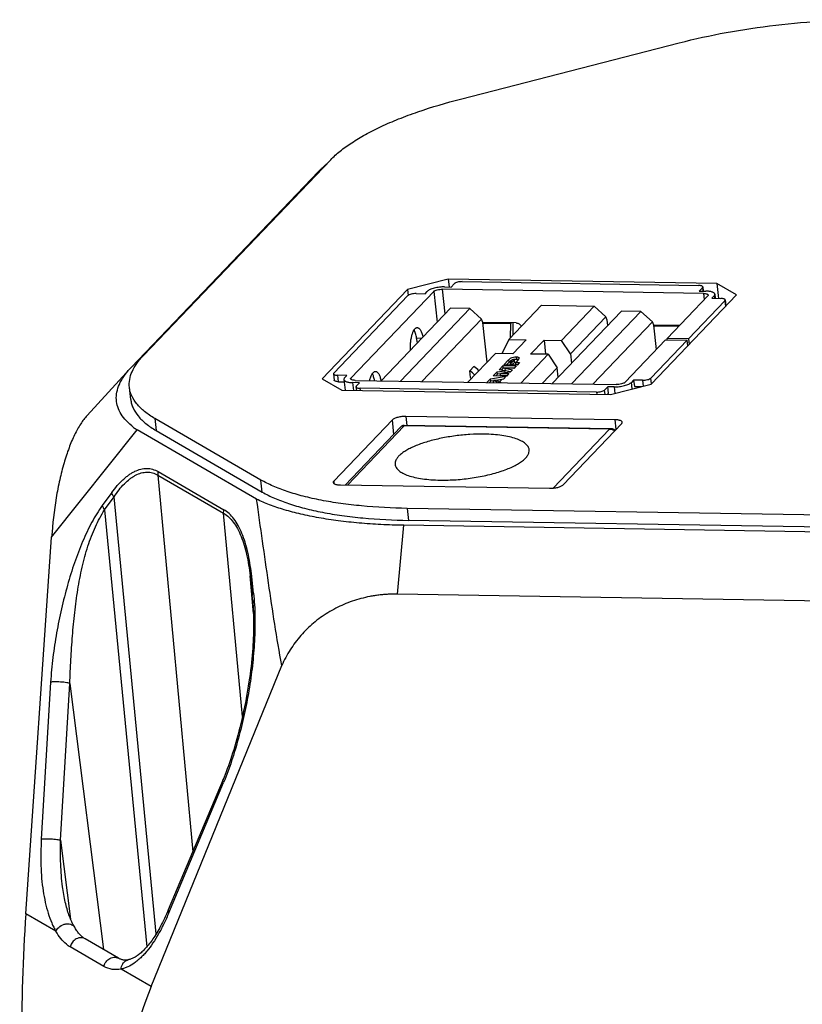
# Model space of a CAD drawing. Header units: millimetres. Extents: x 26 to 553, y 35 to 400.
# Tile 39 of 43: x 464 to 479, y 382 to 400. Entities that reach past the tile are written whole.
import ezdxf

# ---------------------------------------------------------------- set-up
doc = ezdxf.new("R2010")
doc.units = ezdxf.units.MM
doc.header["$LTSCALE"] = 32.67
doc.layers.add('20_ALL_FEATURES', color=7, linetype='CONTINUOUS')

msp = doc.modelspace()

# ---------------------------------------------------------------- linework, layer by layer
at = {"layer": '20_ALL_FEATURES', "color": 7}
for p, q in [((472.5111, 398.8841), (476.5986, 399.9357)), ((466.5841, 394.088), (470.0852, 397.7495)), ((466.3567, 393.8665), (469.8578, 397.5279)), ((469.8577, 397.5281), (469.8578, 397.5279)), ((472.2809, 395.5161), (471.5215, 395.3208)), ((472.2809, 395.5161), (472.2968, 395.3706)), ((477.2995, 395.4353), (472.2809, 395.5161)), ((472.544, 395.47), (476.9574, 395.3989)), ((471.5215, 395.3208), (469.9276, 393.6539)), ((472.0102, 395.2869), (470.4645, 393.6704)), ((471.5215, 395.3208), (471.5319, 395.2115)), ((471.8489, 395.2452), (471.8906, 395.2888)), ((472.0102, 395.2869), (472.0731, 394.7121)), ((472.2226, 394.8683), (472.1722, 395.3286)), ((477.0517, 395.25), (472.1722, 395.3286)), ((472.2136, 395.3719), (472.3339, 395.37)), ((472.3339, 395.37), (472.3922, 395.4309)), ((477.0311, 395.3562), (476.9728, 395.2953)), ((476.9728, 395.2953), (477.0931, 395.2933)), ((477.0311, 395.3562), (477.0378, 395.2942)), ((477.0376, 395.3711), (477.046, 395.2941)), ((477.2995, 395.4353), (477.3339, 395.1569)), ((477.6679, 395.2218), (477.2995, 395.4353)), ((470.1449, 393.7614), (471.529, 395.2088)), ((471.6809, 395.2479), (471.8489, 395.2452)), ((476.074, 393.5549), (477.6679, 395.2218)), ((476.3704, 394.4098), (477.1302, 395.2044)), ((477.4498, 395.1135), (476.7708, 394.4034)), ((477.0517, 395.25), (477.0642, 395.1354)), ((477.2498, 395.2025), (477.2081, 395.1589)), ((477.2081, 395.1589), (477.3761, 395.1562)), ((477.2498, 395.2025), (477.2546, 395.1581)), ((477.2636, 395.2342), (477.272, 395.1579)), ((477.4498, 395.1135), (477.4616, 395.006)), ((477.4563, 395.1284), (477.4689, 395.0137)), ((472.3221, 394.9724), (471.0261, 393.6171)), ((471.387, 393.6113), (472.683, 394.9666)), ((472.683, 394.9666), (472.3221, 394.9724)), ((472.9024, 394.7686), (472.683, 394.9666)), ((474.0243, 395.028), (473.413, 394.3888)), ((474.0243, 395.028), (475.0092, 395.0122)), ((475.5174, 394.9209), (474.2214, 393.5656)), ((474.3979, 394.3729), (475.0092, 395.0122)), ((474.5823, 393.5598), (475.8783, 394.9151)), ((475.0092, 395.0122), (475.2287, 394.8142)), ((475.8783, 394.9151), (475.5174, 394.9209)), ((475.8783, 394.9151), (476.0978, 394.7171)), ((472.9024, 394.7686), (471.7896, 393.6048)), ((472.9266, 394.7068), (472.9024, 394.7686)), ((473.5509, 394.6983), (472.926, 394.7083)), ((473.0079, 393.9651), (472.9266, 394.7068)), ((475.2287, 394.8142), (474.5679, 394.1231)), ((476.0978, 394.7171), (474.9849, 393.5533)), ((475.2529, 394.7524), (475.2287, 394.8142)), ((475.2635, 394.6554), (475.2529, 394.7524)), ((476.122, 394.6553), (476.0978, 394.7171)), ((472.9279, 394.6957), (473.4487, 394.6873)), ((473.4449, 394.4222), (473.4487, 394.6873)), ((473.4487, 394.6873), (473.4657, 394.6997)), ((473.491, 394.6992), (473.4877, 394.4669)), ((476.5993, 394.6492), (476.1214, 394.6569)), ((476.1717, 394.2019), (476.122, 394.6553)), ((476.1232, 394.6443), (476.5875, 394.6368)), ((471.7058, 394.3279), (471.6913, 394.4167)), ((471.6913, 394.4167), (471.7892, 394.4151)), ((473.413, 394.3888), (473.2973, 394.1436)), ((473.413, 394.3888), (473.7401, 394.3835)), ((473.7401, 394.3835), (473.4898, 394.1218)), ((473.8207, 394.1165), (474.0709, 394.3782)), ((474.0709, 394.3782), (474.1, 394.112)), ((474.0709, 394.3782), (474.3979, 394.3729)), ((474.5679, 394.1231), (474.3979, 394.3729)), ((475.5845, 393.5879), (476.3444, 394.3826)), ((476.7447, 394.3761), (476.0657, 393.666)), ((476.3444, 394.3826), (476.7447, 394.3761)), ((476.3735, 394.3821), (476.3704, 394.4098)), ((476.7708, 394.4034), (476.3704, 394.4098)), ((476.7565, 394.2687), (476.7447, 394.3761)), ((476.7708, 394.4034), (476.7826, 394.2959)), ((476.7712, 394.284), (476.7548, 394.2843)), ((473.1628, 394.1271), (472.6501, 393.5909)), ((473.4898, 394.1218), (473.1628, 394.1271)), ((473.2993, 394.1249), (473.2973, 394.1436)), ((473.3185, 393.9147), (473.4059, 394.0061)), ((473.4059, 394.0061), (473.411, 393.9591)), ((473.4754, 394.005), (473.4355, 393.9633)), ((473.4724, 393.9627), (473.5123, 394.0044)), ((473.5123, 394.0044), (473.5175, 393.9574)), ((473.5185, 393.9598), (473.5134, 394.0068)), ((473.5815, 394.0032), (473.5417, 393.9615)), ((473.5511, 394.0645), (473.5563, 394.0175)), ((473.635, 393.5751), (474.1477, 394.1112)), ((474.1477, 394.1112), (473.8207, 394.1165)), ((474.1477, 394.1112), (474.3177, 393.8615)), ((474.5679, 394.1231), (474.5871, 393.948)), ((466.3343, 393.8425), (465.5333, 392.9694)), ((466.3343, 393.8425), (466.3567, 393.8665)), ((472.7627, 393.8832), (472.6845, 393.8014)), ((472.6982, 393.6756), (472.6845, 393.8014)), ((473.1201, 393.7072), (473.1949, 393.7854)), ((473.1949, 393.7854), (473.3412, 393.8021)), ((473.2, 393.7384), (473.1949, 393.7854)), ((473.2308, 393.823), (473.3056, 393.9012)), ((473.3412, 393.8021), (473.2308, 393.823)), ((473.3107, 393.8542), (473.2732, 393.815)), ((473.3107, 393.8542), (473.3056, 393.9012)), ((473.3056, 393.9012), (473.5537, 393.8972)), ((473.5095, 393.851), (473.3107, 393.8542)), ((473.5666, 393.9107), (473.3185, 393.9147)), ((473.3451, 393.766), (473.3412, 393.8021)), ((473.3514, 393.8033), (473.3463, 393.8503)), ((473.3463, 393.8503), (473.4829, 393.8232)), ((473.5064, 393.8477), (473.3463, 393.8503)), ((473.446, 393.7845), (473.3514, 393.8033)), ((473.411, 393.9591), (473.3678, 393.9139)), ((473.4355, 393.9633), (473.4407, 393.9163)), ((473.4355, 393.9633), (473.4724, 393.9627)), ((473.4829, 393.8232), (473.439, 393.7772)), ((473.4776, 393.9157), (473.4407, 393.9163)), ((473.4776, 393.9157), (473.4724, 393.9627)), ((473.5175, 393.9574), (473.4776, 393.9157)), ((473.5537, 393.8972), (473.5064, 393.8477)), ((473.5468, 393.9145), (473.5417, 393.9615)), ((473.5417, 393.9615), (473.6141, 393.9604)), ((473.5699, 393.9142), (473.5468, 393.9145)), ((473.6141, 393.9604), (473.5666, 393.9107)), ((474.3177, 393.8615), (474.0376, 393.5686)), ((474.3369, 393.6863), (474.3177, 393.8615)), ((469.9276, 393.6539), (470.296, 393.4403)), ((470.1384, 393.7465), (470.1515, 393.6269)), ((470.2317, 393.5991), (470.2186, 393.7186)), ((470.3866, 393.7159), (470.2186, 393.7186)), ((470.3311, 393.6407), (470.3531, 393.4394)), ((470.3449, 393.6723), (470.3866, 393.7159)), ((470.4677, 393.6406), (470.4645, 393.6704)), ((470.5431, 393.6248), (475.4225, 393.5463)), ((473.0047, 393.5866), (473.0697, 393.6545)), ((473.0749, 393.6075), (473.0528, 393.5844)), ((473.0697, 393.6545), (473.3655, 393.7004)), ((473.0749, 393.6075), (473.0697, 393.6545)), ((473.1255, 393.6154), (473.0749, 393.6075)), ((473.3682, 393.7032), (473.1201, 393.7072)), ((473.208, 393.63), (473.125, 393.6189)), ((473.1289, 393.5832), (473.125, 393.6189)), ((473.125, 393.6189), (473.1847, 393.6057)), ((473.2, 393.7384), (473.1694, 393.7064)), ((473.1847, 393.6057), (473.208, 393.63)), ((473.1873, 393.5823), (473.1847, 393.6057)), ((473.2565, 393.7449), (473.2, 393.7384)), ((473.208, 393.63), (473.2132, 393.583)), ((473.2808, 393.6395), (473.2083, 393.6282)), ((473.2808, 393.6398), (473.2371, 393.5941)), ((473.439, 393.7772), (473.2554, 393.7553)), ((473.2606, 393.7083), (473.2554, 393.7553)), ((473.2554, 393.7553), (473.4155, 393.7527)), ((473.3713, 393.7065), (473.2606, 393.7083)), ((473.3115, 393.6439), (473.2808, 393.6398)), ((473.3655, 393.7004), (473.3115, 393.6439)), ((473.4155, 393.7527), (473.3682, 393.7032)), ((475.7458, 393.6296), (475.7041, 393.586)), ((475.7458, 393.6296), (475.7589, 393.5101)), ((475.9138, 393.6269), (475.7458, 393.6296)), ((475.9138, 393.6269), (475.9259, 393.5168)), ((476.0775, 393.5586), (476.0657, 393.666)), ((466.3485, 393.2674), (466.3238, 393.493)), ((470.2317, 393.5991), (470.3358, 393.5974)), ((470.296, 393.4403), (475.3146, 393.3595)), ((470.5175, 393.4368), (470.5016, 393.5815)), ((470.6219, 393.5796), (470.5016, 393.5815)), ((470.5572, 393.5038), (470.5646, 393.436)), ((470.5637, 393.5186), (470.6219, 393.5796)), ((470.6419, 393.4348), (470.6373, 393.4759)), ((475.0507, 393.4049), (470.6373, 393.4759)), ((473.0101, 393.5851), (473.0047, 393.5866)), ((473.2132, 393.583), (473.2121, 393.5819)), ((473.2385, 393.5814), (473.2371, 393.5941)), ((473.2371, 393.5941), (473.2592, 393.5892)), ((473.2592, 393.5892), (473.2516, 393.5812)), ((475.2608, 393.5049), (475.2026, 393.4439)), ((475.2116, 393.3612), (475.2026, 393.4439)), ((475.2739, 393.3853), (475.2608, 393.5049)), ((475.3811, 393.5029), (475.2608, 393.5049)), ((475.3146, 393.3595), (476.074, 393.5549)), ((475.3811, 393.5029), (475.3946, 393.3801)), ((475.7175, 393.4632), (475.7041, 393.586)), ((475.7589, 393.5101), (475.8915, 393.5079)), ((475.0507, 393.4049), (475.0552, 393.3637)), ((475.2502, 393.3606), (475.2739, 393.3853)), ((466.7994, 392.9108), (466.8241, 392.6852)), ((468.7823, 391.7615), (466.7994, 392.9108)), ((471.2369, 392.8854), (470.1422, 391.7405)), ((471.2618, 392.615), (471.2369, 392.8854)), ((471.49, 392.9506), (471.5098, 392.7803)), ((475.3996, 392.8876), (471.49, 392.9506)), ((475.4203, 392.7097), (475.3996, 392.8876)), ((464.87, 390.6953), (466.4654, 392.6985)), ((466.4011, 392.7456), (466.4006, 392.746)), ((466.4011, 392.7456), (466.4006, 392.746)), ((468.7005, 391.4029), (466.4654, 392.6985)), ((466.8241, 392.6852), (468.807, 391.5359)), ((471.394, 392.7533), (470.3562, 391.6679)), ((471.4594, 392.7737), (470.4013, 391.6672)), ((475.2938, 392.712), (471.4594, 392.7737)), ((475.3211, 392.7189), (471.4606, 392.7811)), ((474.2392, 391.6091), (475.2938, 392.712)), ((474.4277, 391.6715), (475.5224, 392.8164)), ((466.8549, 391.8535), (467.5066, 384.8103)), ((466.8549, 391.8535), (468.0846, 391.1407)), ((466.8592, 391.9184), (468.0889, 391.2056)), ((468.807, 391.5359), (468.7823, 391.7615)), ((470.1422, 391.7405), (470.1464, 391.6945)), ((470.265, 391.6694), (474.1746, 391.6064)), ((465.9926, 391.5252), (465.8161, 391.2826)), ((465.8593, 391.2018), (466.0357, 391.4444)), ((466.826, 383.2783), (466.0357, 391.4444)), ((471.5127, 391.2313), (471.5374, 391.0057)), ((481.6114, 391.0687), (471.5127, 391.2313)), ((465.8593, 391.2018), (466.6498, 383.0341)), ((468.4361, 387.3415), (468.0846, 391.1407)), ((471.334, 389.6271), (471.45, 390.9143)), ((481.5487, 390.7517), (471.45, 390.9143)), ((481.6361, 390.8431), (471.5374, 391.0057)), ((464.3873, 383.6488), (464.87, 390.6953)), ((468.578, 389.9709), (468.6183, 389.6027)), ((468.6419, 389.2683), (468.578, 389.9709)), ((468.6423, 389.6445), (468.602, 390.0127)), ((468.632, 389.4521), (468.6183, 389.6027)), ((481.2085, 389.4681), (471.334, 389.6271)), ((466.7307, 382.2905), (469.17, 388.2937)), ((464.8507, 387.9818), (464.6773, 385.0487)), ((465.038, 385.0249), (465.2114, 387.958)), ((465.2114, 387.958), (465.8422, 382.9813)), ((468.0744, 386.1632), (467.0502, 383.7231)), ((467.0596, 383.6679), (468.0838, 386.1079)), ((465.038, 385.0249), (465.2251, 383.5485)), ((465.0741, 384.1567), (465.074, 384.1569)), ((464.9498, 383.3228), (464.3873, 383.6488)), ((466.1213, 382.8195), (465.495, 383.1825)), ((465.8456, 382.6669), (465.2193, 383.0299)), ((466.7307, 382.2905), (466.1682, 382.6166))]:
    msp.add_line(p, q, dxfattribs=at)
for points in [[(471.4606, 392.7811), (471.4543, 392.781), (471.4481, 392.7804), (471.4419, 392.7795), (471.4359, 392.7781), (471.4299, 392.7763), (471.4241, 392.774), (471.4184, 392.7714), (471.413, 392.7684), (471.4078, 392.765), (471.4028, 392.7613), (471.3981, 392.7573), (471.394, 392.7532)], [(475.4008, 392.6892), (475.3995, 392.6904), (475.3936, 392.6952), (475.3873, 392.6995), (475.3806, 392.7035), (475.3736, 392.7071), (475.3662, 392.7103), (475.3585, 392.713), (475.3505, 392.7152), (475.3423, 392.7169), (475.3337, 392.7182), (475.3248, 392.7188), (475.3211, 392.7189)], [(468.626, 389.5259), (468.6286, 389.4958), (468.6323, 389.4488), (468.6355, 389.4008), (468.6383, 389.3518), (468.6407, 389.3017), (468.6425, 389.2505), (468.6439, 389.1983), (468.6448, 389.1451), (468.6452, 389.0907), (468.645, 389.0352), (468.6443, 388.9786), (468.6431, 388.9208), (468.6412, 388.8619), (468.6388, 388.8017), (468.6357, 388.7404), (468.6321, 388.6779), (468.6277, 388.6142), (468.6227, 388.5492), (468.6171, 388.483), (468.6107, 388.4155), (468.6036, 388.3467), (468.5957, 388.2766), (468.5871, 388.2053), (468.5777, 388.1329), (468.5676, 388.0593), (468.5566, 387.9847), (468.5449, 387.9092), (468.5323, 387.8326), (468.519, 387.7554), (468.5049, 387.6774), (468.4899, 387.5987), (468.4743, 387.5202), (468.458, 387.4418), (468.4411, 387.3636), (468.4237, 387.2865), (468.406, 387.2109), (468.3879, 387.1366), (468.3694, 387.0633), (468.3505, 386.9911), (468.3312, 386.92), (468.3117, 386.8506), (468.292, 386.7829), (468.2721, 386.7168), (468.2522, 386.6525), (468.2321, 386.5902), (468.2121, 386.5297), (468.192, 386.4711), (468.172, 386.4145), (468.152, 386.3599), (468.132, 386.307), (468.1121, 386.2558), (468.0922, 386.2063), (468.0744, 386.1632)], [(465.2976, 383.4014), (465.2884, 383.4175), (465.2774, 383.4377), (465.2664, 383.4587), (465.2556, 383.4806), (465.2449, 383.5033), (465.2344, 383.5268), (465.2241, 383.5509), (465.214, 383.5759), (465.204, 383.6016), (465.1943, 383.6282), (465.1847, 383.6557), (465.1753, 383.6839), (465.1662, 383.713), (465.1573, 383.7429), (465.1487, 383.7736), (465.1403, 383.8049), (465.1323, 383.837), (465.1245, 383.8699), (465.117, 383.9037), (465.1098, 383.9383), (465.1029, 383.9736), (465.0963, 384.0096), (465.0901, 384.0464), (465.0842, 384.0839), (465.0787, 384.1222), (465.0741, 384.1567)], [(467.0502, 383.7231), (467.0343, 383.6858), (467.0161, 383.6442), (466.9979, 383.6038), (466.9797, 383.5646), (466.9616, 383.5268), (466.9434, 383.4901), (466.9253, 383.4544), (466.9071, 383.42), (466.889, 383.3866), (466.871, 383.3542), (466.8529, 383.323), (466.8349, 383.2928), (466.817, 383.2636), (466.7992, 383.2354), (466.7813, 383.2082), (466.7635, 383.1819), (466.7457, 383.1565), (466.728, 383.1321), (466.7104, 383.1086), (466.6929, 383.0861), (466.6755, 383.0645), (466.6582, 383.0439), (466.6412, 383.0242), (466.6242, 383.0053), (466.6072, 382.9872), (466.5904, 382.97), (466.5737, 382.9536), (466.5572, 382.9381), (466.5409, 382.9235), (466.5248, 382.9096), (466.5088, 382.8966), (466.493, 382.8843), (466.4774, 382.8728), (466.4619, 382.862), (466.4467, 382.852), (466.4315, 382.8427), (466.4167, 382.8342), (466.4021, 382.8264), (466.3875, 382.8192), (466.373, 382.8127), (466.3586, 382.8068), (466.3442, 382.8016), (466.3298, 382.7971), (466.3155, 382.7932), (466.3032, 382.7904)], [(465.495, 383.1825), (465.4855, 383.1883), (465.4741, 383.1957), (465.4627, 383.2038), (465.4515, 383.2125), (465.4403, 383.2217), (465.4292, 383.2316), (465.418, 383.2421), (465.407, 383.2532), (465.3959, 383.265), (465.3848, 383.2775), (465.3737, 383.2907), (465.3625, 383.3046), (465.3513, 383.3194), (465.3401, 383.3349), (465.3289, 383.3512), (465.3178, 383.3682), (465.3067, 383.386), (465.2976, 383.4014)], [(466.3032, 382.7904), (466.2928, 382.7885), (466.28, 382.7866), (466.2671, 382.7853), (466.2539, 382.7846), (466.2406, 382.7845), (466.2273, 382.7852), (466.2143, 382.7866), (466.2014, 382.7887), (466.1887, 382.7916), (466.1762, 382.7951), (466.1639, 382.7993), (466.152, 382.804), (466.1407, 382.8092), (466.1299, 382.8147), (466.1213, 382.8195)]]:
    msp.add_lwpolyline(points, dxfattribs=at)
for centre, radius, start, end in [((473.0973, 394.6924), 0.3514, 359.17911, 1.23263), ((473.5493, 393.8152), 0.2023, 102.52476, 104.15789), ((473.5503, 393.8107), 0.2069, 101.84567, 102.53086), ((473.5492, 393.8162), 0.2012, 99.76961, 101.85069), ((472.3747, 393.3523), 0.5456, 42.69447, 55.40534), ((472.4529, 393.4341), 0.5456, 42.69447, 55.40534), ((472.3926, 393.3711), 0.4314, 41.73534, 44.89203), ((467.3036, 393.9105), 1.4736, 232.2335, 235.33351), ((471.4448, 392.7047), 0.0703, 133.53558, 136.28271), ((471.4873, 392.0477), 0.2022, 154.60194, 155.02679), ((464.1982, 389.1244), 4.4459, 5.18116, 6.17523)]:
    msp.add_arc(centre, radius, start, end, dxfattribs=at)
for centre, major_axis, ratio, start_param, end_param in [((470.8956, 385.428), (2.1724, 14.6983), 0.422921, -4.5288555, -4.1880784), ((484.7218, 377.4141), (18.5743, -2.7466), 0.6969471, 2.9732797, 3.3140568)]:
    msp.add_ellipse(centre, major_axis=major_axis, ratio=ratio, start_param=start_param, end_param=end_param, dxfattribs=at)
for points, knots in [([(476.5986, 399.9357), (476.8886, 400.0103), (477.4862, 400.14), (478.4004, 400.2765), (479.325, 400.3554), (479.9415, 400.3681), (480.2447, 400.3632)], [0, 0, 0, 0, 0.2441009, 0.4979341, 0.7528136, 1, 1, 1, 1]), ([(470.0852, 397.7495), (470.1398, 397.8066), (470.2653, 397.9195), (470.4832, 398.0761), (470.7401, 398.229), (471.0337, 398.3766), (471.3613, 398.5177), (471.8531, 398.7002), (472.2424, 398.815), (472.5111, 398.8841)], [0, 0, 0, 0, 0.0875797, 0.1866011, 0.2970851, 0.4186674, 0.5507013, 0.6923236, 1, 1, 1, 1]), ([(470.0052, 397.6658), (469.9923, 397.6549), (469.9733, 397.6384), (469.9482, 397.6159), (469.9297, 397.5989), (469.9113, 397.5815), (469.8962, 397.5669), (469.8843, 397.555), (469.8769, 397.5476), (469.871, 397.5416), (469.8666, 397.537), (469.8622, 397.5326), (469.8594, 397.5294), (469.8577, 397.5281)], [0, 0, 0, 0, 0.2500471, 0.3750726, 0.500098, 0.6251233, 0.7501485, 0.8126614, 0.8751744, 0.9064309, 0.9376874, 0.9689425, 1, 1, 1, 1]), ([(472.544, 395.47), (472.5286, 395.4702), (472.4979, 395.4685), (472.4548, 395.4607), (472.4226, 395.4503), (472.4026, 395.4397), (472.3951, 395.4339), (472.3922, 395.4309)], [0, 0, 0, 0, 0.2894204, 0.5764551, 0.8226606, 0.9209965, 1, 1, 1, 1]), ([(472.2136, 395.3719), (472.1809, 395.3724), (472.1155, 395.3687), (472.0366, 395.3547), (471.9786, 395.3376), (471.9422, 395.3233), (471.9129, 395.3076), (471.8968, 395.2953), (471.8906, 395.2888)], [0, 0, 0, 0, 0.2893473, 0.5763089, 0.7067367, 0.8227053, 0.9210161, 1, 1, 1, 1]), ([(472.0102, 395.2869), (472.0133, 395.2901), (472.0213, 395.2963), (472.0426, 395.3076), (472.0769, 395.3187), (472.123, 395.327), (472.1557, 395.3288), (472.1722, 395.3286)], [0, 0, 0, 0, 0.0790035, 0.1773394, 0.4235449, 0.7105796, 1, 1, 1, 1]), ([(477.0376, 395.3711), (477.0373, 395.373), (477.0358, 395.3773), (477.0308, 395.3826), (477.0234, 395.3872), (477.0095, 395.3928), (476.9872, 395.3974), (476.9679, 395.3987), (476.9574, 395.3989)], [0, 0, 0, 0, 0.0669231, 0.1448939, 0.2404848, 0.3561515, 0.6459032, 1, 1, 1, 1]), ([(477.0311, 395.3562), (477.0332, 395.3584), (477.0367, 395.3629), (477.0378, 395.3686), (477.0376, 395.3711)], [0, 0, 0, 0, 0.5524058, 1, 1, 1, 1]), ([(477.2636, 395.2342), (477.2632, 395.2384), (477.2598, 395.2473), (477.2492, 395.2586), (477.2335, 395.2684), (477.213, 395.2768), (477.1882, 395.2836), (477.1479, 395.2909), (477.1156, 395.293), (477.0931, 395.2933)], [0, 0, 0, 0, 0.066902, 0.1448471, 0.2404061, 0.3560361, 0.4917294, 0.6460203, 1, 1, 1, 1]), ([(471.6809, 395.2479), (471.6655, 395.2481), (471.6348, 395.2464), (471.5916, 395.2387), (471.5594, 395.2283), (471.5395, 395.2177), (471.5319, 395.2119), (471.529, 395.2088)], [0, 0, 0, 0, 0.2894204, 0.5764551, 0.8226606, 0.9209965, 1, 1, 1, 1]), ([(477.0517, 395.25), (477.0629, 395.2498), (477.0834, 395.2484), (477.1073, 395.2435), (477.1221, 395.2375), (477.1299, 395.2326), (477.1353, 395.2269), (477.137, 395.2224), (477.1372, 395.2203)], [0, 0, 0, 0, 0.3540968, 0.6438485, 0.7595152, 0.8551061, 0.9330769, 1, 1, 1, 1]), ([(477.1372, 395.2203), (477.1375, 395.2177), (477.1362, 395.2116), (477.1325, 395.2068), (477.1302, 395.2044)], [0, 0, 0, 0, 0.4475942, 1, 1, 1, 1]), ([(477.2498, 395.2025), (477.2543, 395.2072), (477.2617, 395.2167), (477.2642, 395.2289), (477.2636, 395.2342)], [0, 0, 0, 0, 0.5524139, 1, 1, 1, 1]), ([(477.4563, 395.1284), (477.4561, 395.1303), (477.4545, 395.1346), (477.4495, 395.1398), (477.4421, 395.1445), (477.4282, 395.1501), (477.4059, 395.1547), (477.3867, 395.156), (477.3761, 395.1562)], [0, 0, 0, 0, 0.0669231, 0.1448939, 0.2404848, 0.3561515, 0.6459032, 1, 1, 1, 1]), ([(477.4498, 395.1135), (477.4519, 395.1157), (477.4554, 395.1202), (477.4566, 395.1259), (477.4563, 395.1284)], [0, 0, 0, 0, 0.5524058, 1, 1, 1, 1]), ([(471.5752, 394.1913), (471.5741, 394.2174), (471.5741, 394.2694), (471.5795, 394.3457), (471.5903, 394.4175), (471.6058, 394.4815), (471.6254, 394.5349), (471.6455, 394.571), (471.6635, 394.5918), (471.6767, 394.6025), (471.6903, 394.609), (471.6998, 394.6104), (471.7043, 394.6103)], [0, 0, 0, 0, 0.1689732, 0.3361179, 0.4946218, 0.6382272, 0.7617777, 0.8619648, 0.9032233, 0.9391197, 0.9707665, 1, 1, 1, 1]), ([(471.6913, 394.4167), (471.6866, 394.4455), (471.6776, 394.4865), (471.6597, 394.536), (471.6494, 394.557), (471.6438, 394.5663)], [0, 0, 0, 0, 0.55634, 0.7937923, 1, 1, 1, 1]), ([(471.7043, 394.6103), (471.7097, 394.6102), (471.721, 394.6078), (471.7368, 394.598), (471.7516, 394.5826), (471.7714, 394.5529), (471.7919, 394.5029), (471.8027, 394.4588), (471.8074, 394.4342)], [0, 0, 0, 0, 0.0746524, 0.1577106, 0.254992, 0.36945, 0.6519346, 1, 1, 1, 1]), ([(473.5509, 394.6983), (473.5707, 394.698), (473.6112, 394.6843), (473.6385, 394.6518), (473.6468, 394.6332)], [0, 0, 0, 0, 0.493873, 1, 1, 1, 1]), ([(466.3238, 393.493), (466.3186, 393.5411), (466.3223, 393.6428), (466.3706, 393.7946), (466.4593, 393.9464), (466.5389, 394.0408), (466.5841, 394.088)], [0, 0, 0, 0, 0.2170324, 0.448826, 0.7071927, 1, 1, 1, 1]), ([(473.4059, 394.0061), (473.4133, 394.0139), (473.4301, 394.0291), (473.4613, 394.0479), (473.5021, 394.062), (473.5335, 394.0648), (473.5511, 394.0645)], [0, 0, 0, 0, 0.2014569, 0.4198205, 0.6725003, 1, 1, 1, 1]), ([(473.4695, 394.0009), (473.4581, 393.9957), (473.437, 393.9836), (473.419, 393.9674), (473.411, 393.9591)], [0, 0, 0, 0, 0.5223184, 1, 1, 1, 1]), ([(473.5003, 394.0113), (473.4952, 394.0114), (473.488, 394.0106), (473.4798, 394.0079), (473.4765, 394.0061), (473.4754, 394.005)], [0, 0, 0, 0, 0.5763462, 0.8230011, 1, 1, 1, 1]), ([(473.5134, 394.0068), (473.5132, 394.0084), (473.5096, 394.0102), (473.5052, 394.0111), (473.502, 394.0113), (473.5003, 394.0113)], [0, 0, 0, 0, 0.3457083, 0.6401265, 1, 1, 1, 1]), ([(473.5123, 394.0044), (473.5125, 394.0046), (473.5131, 394.0052), (473.5134, 394.0062), (473.5134, 394.0068)], [0, 0, 0, 0, 0.2964185, 1, 1, 1, 1]), ([(473.5563, 394.0175), (473.5524, 394.0176), (473.5386, 394.0175), (473.5249, 394.0163), (473.5151, 394.0146)], [0, 0, 0, 0, 0.2777311, 1, 1, 1, 1]), ([(473.5511, 394.0645), (473.5597, 394.0644), (473.5738, 394.0636), (473.5909, 394.0591), (473.6012, 394.0523), (473.6038, 394.046), (473.6041, 394.0432)], [0, 0, 0, 0, 0.4211168, 0.6851726, 0.8607275, 1, 1, 1, 1]), ([(473.5906, 394.0134), (473.586, 394.0148), (473.5746, 394.0169), (473.563, 394.0174), (473.5563, 394.0175)], [0, 0, 0, 0, 0.4137218, 1, 1, 1, 1]), ([(473.6041, 394.0432), (473.6048, 394.0368), (473.6002, 394.0261), (473.5911, 394.0137), (473.585, 394.0068), (473.5815, 394.0032)], [0, 0, 0, 0, 0.4111276, 0.6839655, 1, 1, 1, 1]), ([(466.4006, 392.746), (466.3533, 392.7827), (466.268, 392.8584), (466.1667, 392.9867), (466.1011, 393.1224), (466.0733, 393.2644), (466.0841, 393.4101), (466.1326, 393.5571), (466.2171, 393.7042), (466.292, 393.7964), (466.3343, 393.8425)], [0, 0, 0, 0, 0.1408408, 0.2668428, 0.3820232, 0.4919369, 0.6030859, 0.7217363, 0.8528959, 1, 1, 1, 1]), ([(470.8138, 393.6205), (470.8193, 393.6448), (470.8315, 393.6884), (470.8535, 393.7375), (470.8742, 393.7664), (470.8895, 393.7813), (470.9055, 393.7905), (470.917, 393.7926), (470.9223, 393.7925)], [0, 0, 0, 0, 0.3479831, 0.6304013, 0.7448507, 0.8421537, 0.9252675, 1, 1, 1, 1]), ([(470.9223, 393.7925), (470.9277, 393.7925), (470.939, 393.79), (470.9548, 393.7802), (470.9696, 393.7649), (470.9893, 393.7354), (471.0098, 393.6856), (471.0206, 393.6416), (471.0253, 393.6171)], [0, 0, 0, 0, 0.0747355, 0.1578503, 0.2551522, 0.3695982, 0.6520027, 1, 1, 1, 1]), ([(473.5185, 393.9598), (473.5186, 393.9596), (473.5185, 393.9587), (473.518, 393.9579), (473.5175, 393.9574)], [0, 0, 0, 0, 0.2192686, 1, 1, 1, 1]), ([(470.1449, 393.7614), (470.1428, 393.7591), (470.1393, 393.7547), (470.1381, 393.7489), (470.1384, 393.7465)], [0, 0, 0, 0, 0.5524058, 1, 1, 1, 1]), ([(470.1384, 393.7465), (470.1386, 393.7445), (470.1402, 393.7403), (470.1452, 393.735), (470.1526, 393.7304), (470.1665, 393.7247), (470.1888, 393.7201), (470.208, 393.7188), (470.2186, 393.7186)], [0, 0, 0, 0, 0.0669231, 0.1448939, 0.2404848, 0.3561515, 0.6459032, 1, 1, 1, 1]), ([(470.2317, 393.5991), (470.2211, 393.5992), (470.2019, 393.6005), (470.1796, 393.6051), (470.1657, 393.6108), (470.1583, 393.6154), (470.1533, 393.6207), (470.1517, 393.6249), (470.1515, 393.6269)], [0, 0, 0, 0, 0.3540968, 0.6438485, 0.7595152, 0.8551061, 0.9330769, 1, 1, 1, 1]), ([(470.3449, 393.6723), (470.3404, 393.6676), (470.333, 393.6581), (470.3305, 393.6459), (470.3311, 393.6407)], [0, 0, 0, 0, 0.5524139, 1, 1, 1, 1]), ([(470.3311, 393.6407), (470.3316, 393.6365), (470.3349, 393.6275), (470.3456, 393.6162), (470.3612, 393.6064), (470.3817, 393.598), (470.4065, 393.5912), (470.4468, 393.584), (470.4792, 393.5819), (470.5016, 393.5815)], [0, 0, 0, 0, 0.066902, 0.1448471, 0.2404061, 0.3560361, 0.4917294, 0.6460203, 1, 1, 1, 1]), ([(470.4575, 393.6545), (470.4572, 393.6572), (470.4585, 393.6633), (470.4622, 393.668), (470.4645, 393.6704)], [0, 0, 0, 0, 0.4475942, 1, 1, 1, 1]), ([(470.5431, 393.6248), (470.5318, 393.625), (470.5113, 393.6264), (470.4875, 393.6313), (470.4726, 393.6373), (470.4648, 393.6423), (470.4594, 393.6479), (470.4578, 393.6524), (470.4575, 393.6545)], [0, 0, 0, 0, 0.3540968, 0.6438485, 0.7595152, 0.8551061, 0.9330769, 1, 1, 1, 1]), ([(470.9057, 393.6191), (470.901, 393.6439), (470.89, 393.6884), (470.8723, 393.731), (470.8618, 393.7485)], [0, 0, 0, 0, 0.5531225, 1, 1, 1, 1]), ([(475.9138, 393.6269), (475.9292, 393.6267), (475.96, 393.6284), (476.0031, 393.6361), (476.0353, 393.6466), (476.0552, 393.6572), (476.0628, 393.663), (476.0657, 393.666)], [0, 0, 0, 0, 0.2894204, 0.5764551, 0.8226606, 0.9209965, 1, 1, 1, 1]), ([(466.7994, 392.9108), (466.732, 392.9498), (466.6104, 393.0307), (466.4613, 393.1727), (466.3762, 393.3042), (466.3372, 393.4119), (466.3268, 393.4661), (466.3238, 393.493)], [0, 0, 0, 0, 0.2999069, 0.5600427, 0.7886594, 0.8955024, 1, 1, 1, 1]), ([(470.5637, 393.5186), (470.5615, 393.5164), (470.5581, 393.512), (470.5569, 393.5062), (470.5572, 393.5038)], [0, 0, 0, 0, 0.5524058, 1, 1, 1, 1]), ([(470.5572, 393.5038), (470.5574, 393.5018), (470.5589, 393.4976), (470.564, 393.4923), (470.5713, 393.4877), (470.5852, 393.482), (470.6076, 393.4774), (470.6268, 393.4761), (470.6373, 393.4759)], [0, 0, 0, 0, 0.0669231, 0.1448939, 0.2404848, 0.3561515, 0.6459032, 1, 1, 1, 1]), ([(475.0507, 393.4049), (475.0661, 393.4046), (475.0968, 393.4063), (475.14, 393.4141), (475.1722, 393.4245), (475.1921, 393.4351), (475.1996, 393.4409), (475.2026, 393.4439)], [0, 0, 0, 0, 0.2894204, 0.5764551, 0.8226606, 0.9209965, 1, 1, 1, 1]), ([(475.3811, 393.5029), (475.4138, 393.5024), (475.4792, 393.5061), (475.5582, 393.5202), (475.6161, 393.5372), (475.6525, 393.5516), (475.6818, 393.5672), (475.6979, 393.5796), (475.7041, 393.586)], [0, 0, 0, 0, 0.2893473, 0.5763089, 0.7067367, 0.8227053, 0.9210161, 1, 1, 1, 1]), ([(475.5845, 393.5879), (475.5814, 393.5847), (475.5734, 393.5785), (475.5521, 393.5672), (475.5178, 393.5561), (475.4718, 393.5478), (475.439, 393.546), (475.4225, 393.5463)], [0, 0, 0, 0, 0.0790035, 0.1773394, 0.4235449, 0.7105796, 1, 1, 1, 1]), ([(466.3485, 393.2674), (466.3515, 393.2404), (466.3619, 393.1863), (466.4009, 393.0786), (466.486, 392.9471), (466.6352, 392.805), (466.7567, 392.7242), (466.8241, 392.6852)], [0, 0, 0, 0, 0.1044976, 0.2113406, 0.4399573, 0.7000931, 1, 1, 1, 1]), ([(465.5333, 392.9694), (465.4885, 392.9205), (465.4023, 392.8043), (465.2905, 392.5997), (465.1877, 392.3547), (465.0958, 392.0735), (465.0164, 391.7608), (464.9274, 391.3001), (464.8868, 390.9405), (464.87, 390.6953)], [0, 0, 0, 0, 0.0827799, 0.1797338, 0.2905432, 0.4141463, 0.5489702, 0.6930738, 1, 1, 1, 1]), ([(471.49, 392.9506), (471.4644, 392.951), (471.4132, 392.9481), (471.3412, 392.9352), (471.2876, 392.9179), (471.2544, 392.9002), (471.2418, 392.8905), (471.2369, 392.8854)], [0, 0, 0, 0, 0.2894218, 0.5764562, 0.8226607, 0.9209985, 1, 1, 1, 1]), ([(475.5332, 392.8416), (475.5328, 392.8449), (475.5301, 392.8519), (475.5216, 392.8606), (475.5093, 392.8682), (475.4933, 392.8748), (475.4738, 392.8801), (475.4424, 392.8857), (475.4172, 392.8873), (475.3996, 392.8876)], [0, 0, 0, 0, 0.0669744, 0.1452256, 0.2410863, 0.3568944, 0.4925994, 0.6467387, 1, 1, 1, 1]), ([(471.3964, 392.7556), (471.4043, 392.7632), (471.4248, 392.7748), (471.448, 392.7755), (471.4594, 392.7737)], [0, 0, 0, 0, 0.4892773, 1, 1, 1, 1]), ([(471.4594, 392.7737), (471.4594, 392.7756), (471.4596, 392.778), (471.46, 392.7804), (471.4604, 392.7811), (471.4606, 392.7811)], [0, 0, 0, 0, 0.724373, 0.9136964, 1, 1, 1, 1]), ([(475.3211, 392.7189), (475.3188, 392.719), (475.3094, 392.7185), (475.3001, 392.7153), (475.2938, 392.712)], [0, 0, 0, 0, 0.2401217, 1, 1, 1, 1]), ([(475.2938, 392.712), (475.3115, 392.7136), (475.3477, 392.7103), (475.3801, 392.6931), (475.3935, 392.6816)], [0, 0, 0, 0, 0.5012943, 1, 1, 1, 1]), ([(475.5224, 392.8164), (475.526, 392.8202), (475.5319, 392.8277), (475.5338, 392.8375), (475.5332, 392.8416)], [0, 0, 0, 0, 0.552682, 1, 1, 1, 1]), ([(472.952, 392.6182), (472.8635, 392.6196), (472.6836, 392.6152), (472.4148, 392.5895), (472.1518, 392.5456), (471.907, 392.4857), (471.7209, 392.4227), (471.5906, 392.3654), (471.5078, 392.322), (471.4369, 392.2771), (471.3789, 392.2312), (471.3344, 392.1846), (471.3125, 392.151), (471.3046, 392.1344)], [0, 0, 0, 0, 0.1502497, 0.3050352, 0.4578293, 0.6022288, 0.7323831, 0.7905868, 0.8435493, 0.8909522, 0.9326661, 0.9688329, 1, 1, 1, 1]), ([(473.794, 392.3261), (473.7929, 392.3363), (473.7881, 392.3571), (473.7737, 392.3868), (473.7523, 392.4151), (473.7128, 392.4529), (473.6452, 392.4952), (473.5443, 392.5366), (473.4215, 392.5704), (473.2792, 392.5959), (473.1206, 392.6125), (473.0096, 392.6173), (472.952, 392.6182)], [0, 0, 0, 0, 0.0328716, 0.0672506, 0.1044313, 0.1453878, 0.2408671, 0.356401, 0.4919805, 0.6461455, 0.8164949, 1, 1, 1, 1]), ([(472.131, 391.7595), (472.2298, 391.758), (472.4304, 391.7638), (472.7285, 391.7959), (473.0159, 391.8498), (473.2397, 391.9121), (473.4, 391.9714), (473.5037, 392.0175), (473.5935, 392.0661), (473.6681, 392.1164), (473.7267, 392.1679), (473.7685, 392.2201), (473.7927, 392.2731), (473.7958, 392.3094), (473.794, 392.3261)], [0, 0, 0, 0, 0.1600316, 0.3245574, 0.4849804, 0.6330268, 0.7001158, 0.7615333, 0.8166901, 0.8652099, 0.9070198, 0.9425085, 0.9727888, 1, 1, 1, 1]), ([(471.304, 392.133), (471.2979, 392.12), (471.2888, 392.0933), (471.2875, 392.065), (471.289, 392.0517)], [0, 0, 0, 0, 0.518091, 1, 1, 1, 1]), ([(465.9926, 391.5252), (466.0253, 391.57), (466.0913, 391.6543), (466.1819, 391.7495), (466.2563, 391.8147), (466.3116, 391.857), (466.3673, 391.8937), (466.4403, 391.9336), (466.5331, 391.9678), (466.6285, 391.9795), (466.7023, 391.9748), (466.775, 391.9599), (466.8268, 391.9373), (466.8592, 391.9184)], [0, 0, 0, 0, 0.1590728, 0.3067625, 0.3761859, 0.4426495, 0.5062883, 0.5671483, 0.6810179, 0.7878387, 0.8401172, 0.8924411, 1, 1, 1, 1]), ([(471.289, 392.0517), (471.2901, 392.0414), (471.2949, 392.0206), (471.3093, 391.991), (471.3306, 391.9626), (471.3702, 391.9249), (471.4378, 391.8826), (471.5387, 391.8412), (471.6615, 391.8074), (471.8038, 391.7818), (471.9624, 391.7652), (472.0734, 391.7605), (472.131, 391.7595)], [0, 0, 0, 0, 0.0328716, 0.0672506, 0.1044313, 0.1453878, 0.2408671, 0.356401, 0.4919805, 0.6461455, 0.8164949, 1, 1, 1, 1]), ([(466.0357, 391.4444), (466.0652, 391.4899), (466.1255, 391.5753), (466.2242, 391.6892), (466.3119, 391.7685), (466.3837, 391.8196), (466.4531, 391.8605), (466.5413, 391.8967), (466.6504, 391.9135), (466.7576, 391.8999), (466.8237, 391.8716), (466.8549, 391.8535)], [0, 0, 0, 0, 0.1604264, 0.3092131, 0.4457227, 0.5094246, 0.5702028, 0.6838335, 0.7898658, 0.8932744, 1, 1, 1, 1]), ([(466.8592, 391.9184), (466.858, 391.913), (466.8541, 391.8916), (466.8534, 391.8696), (466.8549, 391.8535)], [0, 0, 0, 0, 0.2548039, 1, 1, 1, 1]), ([(471.5127, 391.2313), (471.2292, 391.2359), (470.8139, 391.2567), (470.2789, 391.3186), (469.9145, 391.3786), (469.5804, 391.4527), (469.2796, 391.5402), (469.015, 391.6403), (468.8549, 391.7194), (468.7823, 391.7615)], [0, 0, 0, 0, 0.303216, 0.4438517, 0.5756969, 0.6978365, 0.8095409, 0.9103194, 1, 1, 1, 1]), ([(470.1422, 391.7405), (470.1387, 391.7369), (470.133, 391.7296), (470.1309, 391.7202), (470.1313, 391.7161)], [0, 0, 0, 0, 0.5520816, 1, 1, 1, 1]), ([(470.1313, 391.7161), (470.1316, 391.7128), (470.1341, 391.7057), (470.1423, 391.6968), (470.1546, 391.6891), (470.1706, 391.6824), (470.1901, 391.677), (470.2218, 391.6713), (470.2473, 391.6697), (470.265, 391.6694)], [0, 0, 0, 0, 0.0668425, 0.1444851, 0.2397419, 0.3551919, 0.4908687, 0.6453141, 1, 1, 1, 1]), ([(474.1746, 391.6064), (474.2002, 391.606), (474.2514, 391.6089), (474.3234, 391.6218), (474.377, 391.6391), (474.4102, 391.6568), (474.4228, 391.6665), (474.4277, 391.6715)], [0, 0, 0, 0, 0.2894218, 0.5764562, 0.8226607, 0.9209985, 1, 1, 1, 1]), ([(466.0357, 391.4444), (466.0306, 391.4507), (466.0122, 391.4752), (465.9983, 391.5034), (465.9926, 391.5252)], [0, 0, 0, 0, 0.2644075, 1, 1, 1, 1]), ([(471.45, 390.9143), (471.4141, 390.9148), (471.3425, 390.9164), (471.2005, 390.9204), (470.9581, 390.9306), (470.6217, 390.9535), (470.2344, 390.9953), (469.8706, 391.0504), (469.5334, 391.1186), (469.2255, 391.1992), (468.9494, 391.2916), (468.7792, 391.3643), (468.7005, 391.4029)], [0, 0, 0, 0, 0.0383726, 0.0764292, 0.1515279, 0.2972083, 0.4360388, 0.567116, 0.689625, 0.8029098, 0.9064575, 1, 1, 1, 1]), ([(469.17, 388.2937), (469.0762, 388.8061), (468.9203, 389.8429), (468.7739, 390.8807), (468.7005, 391.4029)], [0, 0, 0, 0, 0.4968891, 1, 1, 1, 1]), ([(468.807, 391.5359), (468.8796, 391.4938), (469.0397, 391.4147), (469.3043, 391.3146), (469.6051, 391.2271), (469.9392, 391.153), (470.3036, 391.093), (470.8387, 391.0311), (471.2539, 391.0103), (471.5374, 391.0057)], [0, 0, 0, 0, 0.0896806, 0.1904591, 0.3021635, 0.4243031, 0.5561484, 0.696784, 1, 1, 1, 1]), ([(465.8161, 391.2826), (465.7444, 391.184), (465.6109, 390.9655), (465.4411, 390.6064), (465.2914, 390.2113), (465.1614, 389.7908), (465.0503, 389.3527), (464.9587, 388.9024), (464.889, 388.4445), (464.8599, 388.1362), (464.8507, 387.9818)], [0, 0, 0, 0, 0.1052349, 0.2203653, 0.3426308, 0.4697914, 0.6002187, 0.7327726, 0.8664669, 1, 1, 1, 1]), ([(465.8161, 391.2826), (465.8181, 391.275), (465.8281, 391.2459), (465.8448, 391.2195), (465.8593, 391.2018)], [0, 0, 0, 0, 0.256052, 1, 1, 1, 1]), ([(465.2114, 387.958), (465.2148, 388.1065), (465.2242, 388.3288), (465.2427, 388.6245), (465.2644, 388.9177), (465.2921, 389.209), (465.3272, 389.4976), (465.3587, 389.711), (465.3955, 389.9214), (465.4523, 390.1942), (465.5404, 390.5202), (465.6777, 390.8813), (465.7947, 391.102), (465.8593, 391.2018)], [0, 0, 0, 0, 0.1332686, 0.1997007, 0.2658521, 0.3971528, 0.4621972, 0.5267568, 0.5906974, 0.6538449, 0.7768261, 0.8932641, 1, 1, 1, 1]), ([(468.0846, 391.1407), (468.0841, 391.146), (468.083, 391.1678), (468.0853, 391.1896), (468.0889, 391.2056)], [0, 0, 0, 0, 0.2448211, 1, 1, 1, 1]), ([(468.0846, 391.1407), (468.1554, 391.0997), (468.2501, 391.0043), (468.3467, 390.8491), (468.4137, 390.7047), (468.4703, 390.5417), (468.5339, 390.2969), (468.5637, 390.1035), (468.578, 389.9709)], [0, 0, 0, 0, 0.1878289, 0.29819, 0.419822, 0.5520688, 0.6938127, 1, 1, 1, 1]), ([(468.602, 390.0127), (468.587, 390.1479), (468.5561, 390.345), (468.4896, 390.5942), (468.4305, 390.7601), (468.361, 390.9071), (468.281, 391.0321), (468.1923, 391.1337), (468.1239, 391.1855), (468.0889, 391.2056)], [0, 0, 0, 0, 0.3048298, 0.4459184, 0.5777405, 0.6991207, 0.8095676, 0.9095298, 1, 1, 1, 1]), ([(468.602, 390.0127), (468.5982, 390.0095), (468.5914, 390.0031), (468.5815, 389.9899), (468.5777, 389.9781), (468.578, 389.9709)], [0, 0, 0, 0, 0.298845, 0.56242, 1, 1, 1, 1]), ([(468.6423, 389.6445), (468.6585, 389.4992), (468.6717, 389.2774), (468.6697, 388.979), (468.6575, 388.6727), (468.6264, 388.2878), (468.5591, 387.8292), (468.4729, 387.3768), (468.3826, 387.0074), (468.301, 386.7189), (468.235, 386.5087), (468.1632, 386.3051), (468.1112, 386.1726), (468.0838, 386.1079)], [0, 0, 0, 0, 0.1214579, 0.1842695, 0.2478359, 0.3761505, 0.5048418, 0.6326951, 0.7586609, 0.8206592, 0.8817475, 0.9416146, 1, 1, 1, 1]), ([(468.6183, 389.6027), (468.618, 389.6094), (468.6214, 389.6208), (468.6311, 389.6342), (468.6382, 389.6411), (468.6423, 389.6445)], [0, 0, 0, 0, 0.4085868, 0.6755193, 1, 1, 1, 1]), ([(471.334, 389.6271), (471.3331, 389.6272), (471.3313, 389.6271), (471.3276, 389.6272), (471.3212, 389.6273), (471.3121, 389.6273), (471.3011, 389.6274), (471.2865, 389.6274), (471.2682, 389.6273), (471.2391, 389.6269), (471.2027, 389.6259), (471.1591, 389.624), (471.1157, 389.6214), (471.058, 389.617), (470.9862, 389.6097), (470.9007, 389.5979), (470.788, 389.5783), (470.6492, 389.5466), (470.4867, 389.497), (470.3291, 389.4363), (470.1772, 389.3647), (469.9836, 389.2552), (469.7586, 389.0922), (469.5212, 388.8587), (469.321, 388.5918), (469.2155, 388.3954), (469.17, 388.2937)], [0, 0, 0, 0, 0.001019, 0.0020376, 0.0040745, 0.0081467, 0.012217, 0.0162852, 0.0244157, 0.0325384, 0.0487599, 0.0649493, 0.0811067, 0.0972321, 0.1293864, 0.1614148, 0.1933199, 0.2567644, 0.3197667, 0.3823722, 0.4446319, 0.5066032, 0.6298562, 0.7527856, 0.8759754, 1, 1, 1, 1]), ([(465.2114, 387.958), (465.2039, 387.9608), (465.1838, 387.966), (465.1464, 387.9728), (465.0963, 387.9792), (465.0379, 387.9841), (464.9785, 387.9869), (464.9253, 387.9873), (464.8835, 387.9857), (464.8601, 387.9834), (464.8507, 387.9818)], [0, 0, 0, 0, 0.066106, 0.1710006, 0.3141331, 0.4829202, 0.6546563, 0.8058121, 0.9218295, 1, 1, 1, 1]), ([(468.0838, 386.1079), (468.0786, 386.1165), (468.0722, 386.1302), (468.0705, 386.1497), (468.0726, 386.1589), (468.0744, 386.1632)], [0, 0, 0, 0, 0.5195787, 0.7624956, 1, 1, 1, 1]), ([(464.6773, 385.0487), (464.6725, 384.9651), (464.666, 384.7992), (464.6677, 384.5528), (464.6808, 384.3132), (464.7075, 384.0834), (464.7482, 383.8667), (464.8004, 383.6658), (464.8556, 383.5111), (464.9074, 383.3993), (464.9353, 383.3475), (464.9498, 383.3228)], [0, 0, 0, 0, 0.1419085, 0.281487, 0.4176304, 0.5487051, 0.6734071, 0.7911413, 0.9003912, 0.9513931, 1, 1, 1, 1]), ([(464.6773, 385.0487), (464.6884, 385.0505), (464.7159, 385.053), (464.7637, 385.0544), (464.8216, 385.0533), (464.8823, 385.0497), (464.9379, 385.0444), (464.9827, 385.0381), (465.0148, 385.0319), (465.0317, 385.0272), (465.038, 385.0249)], [0, 0, 0, 0, 0.0924364, 0.2277516, 0.3948795, 0.5707248, 0.7299346, 0.8559016, 0.9443964, 1, 1, 1, 1]), ([(465.074, 384.1569), (465.0559, 384.298), (465.0349, 384.5875), (465.035, 384.8773), (465.038, 385.0249)], [0, 0, 0, 0, 0.4907356, 1, 1, 1, 1]), ([(467.0596, 383.6679), (467.0308, 383.5993), (466.9715, 383.4667), (466.8731, 383.2785), (466.7678, 383.1078), (466.674, 382.9794), (466.5952, 382.889), (466.5361, 382.8292), (466.4761, 382.776), (466.3972, 382.7151), (466.3154, 382.6654), (466.2309, 382.6321), (466.189, 382.6207), (466.1682, 382.6166)], [0, 0, 0, 0, 0.1565515, 0.3058702, 0.4468088, 0.5784276, 0.640188, 0.6990877, 0.7553027, 0.8090227, 0.908916, 0.95538, 1, 1, 1, 1]), ([(467.0502, 383.7231), (467.0485, 383.719), (467.0464, 383.71), (467.0475, 383.6958), (467.0521, 383.6815), (467.0569, 383.6724), (467.0596, 383.6679)], [0, 0, 0, 0, 0.230251, 0.4698473, 0.7262608, 1, 1, 1, 1]), ([(464.9498, 383.3228), (464.9616, 383.3501), (465.0047, 383.4078), (465.0868, 383.4548), (465.1673, 383.4679), (465.2247, 383.4604), (465.2699, 383.4371), (465.2905, 383.4135), (465.2976, 383.4014)], [0, 0, 0, 0, 0.2111131, 0.4966816, 0.6467688, 0.7834847, 0.9006385, 1, 1, 1, 1]), ([(465.2193, 383.0299), (465.1933, 383.0449), (465.1284, 383.0909), (465.035, 383.1884), (464.9772, 383.2753), (464.9498, 383.3228)], [0, 0, 0, 0, 0.2242103, 0.5909403, 1, 1, 1, 1]), ([(465.495, 383.1825), (465.4817, 383.1902), (465.4517, 383.2018), (465.4027, 383.2049), (465.3533, 383.1932), (465.2959, 383.1622), (465.2454, 383.1068), (465.2245, 383.0541), (465.2193, 383.0299)], [0, 0, 0, 0, 0.1266021, 0.2609461, 0.4003512, 0.5398907, 0.7953982, 1, 1, 1, 1]), ([(465.8456, 382.6669), (465.8508, 382.6911), (465.8717, 382.7438), (465.9222, 382.7991), (465.9796, 382.8302), (466.029, 382.8418), (466.0781, 382.8388), (466.108, 382.8272), (466.1213, 382.8195)], [0, 0, 0, 0, 0.2046019, 0.4601094, 0.599649, 0.7390541, 0.873398, 1, 1, 1, 1]), ([(466.1682, 382.6166), (466.169, 382.6332), (466.1748, 382.6687), (466.1982, 382.7212), (466.241, 382.7678), (466.2817, 382.786), (466.3032, 382.7904)], [0, 0, 0, 0, 0.2111316, 0.4538977, 0.7203504, 1, 1, 1, 1]), ([(466.1682, 382.6166), (466.1142, 382.6051), (466.0006, 382.5993), (465.8938, 382.6389), (465.8456, 382.6669)], [0, 0, 0, 0, 0.4978697, 1, 1, 1, 1])]:
    msp.add_open_spline(points, degree=3, knots=knots, dxfattribs=at)

doc.saveas('drawing.dxf')
